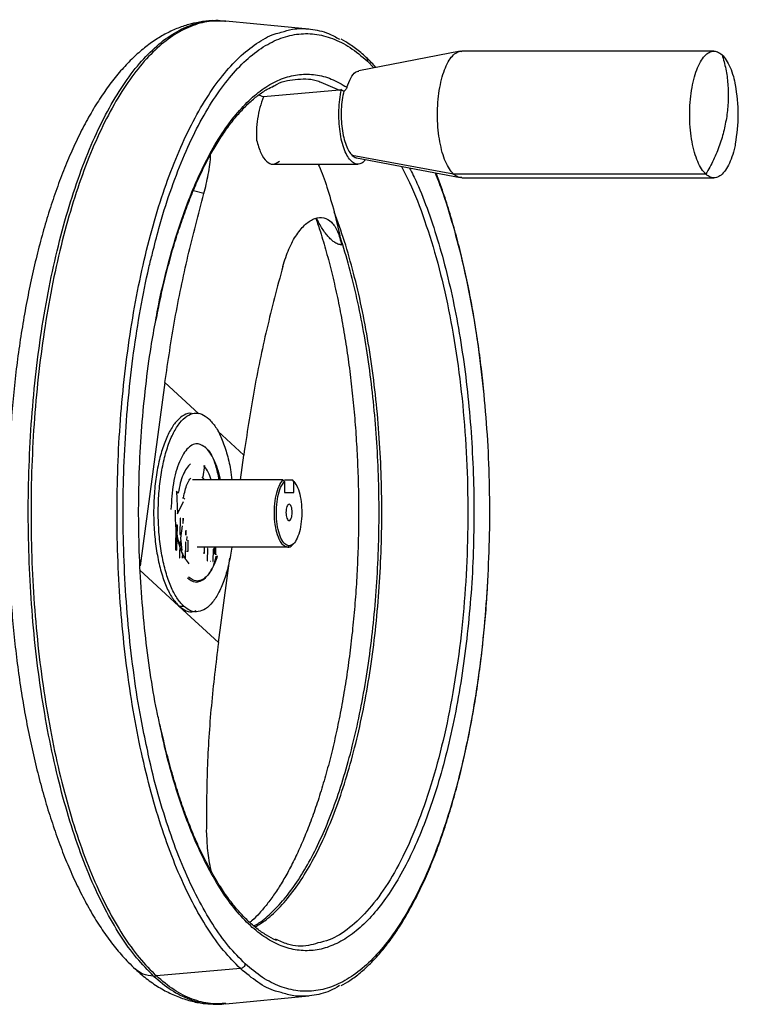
# Model space of a CAD drawing. Header units: millimetres. Extents: x 180 to 1986, y 18 to 1593.
# Tile 50 of 50: x 1842 to 1986, y 915 to 1114. Entities that reach past the tile are written whole.
import ezdxf

# ---------------------------------------------------------------- set-up
doc = ezdxf.new("R2010")
doc.units = ezdxf.units.MM

msp = doc.modelspace()

# ---------------------------------------------------------------- linework, layer by layer
at = {"color": 7, "linetype": 'Continuous', "lineweight": 25}
for p, q in [((1883.24, 1113.45), (1881.38, 1113.54)), ((1899.94, 1111.88), (1883.22, 1113.47)), ((1930.4, 1107.39), (1910.02, 1103.49)), ((1981.56, 1107.42), (1930.74, 1107.42)), ((1889.89, 1098.62), (1890.79, 1098.23)), ((1906.1, 1099.56), (1890.79, 1098.23)), ((1892.7, 1084.67), (1909.82, 1084.67)), ((1929.12, 1082.65), (1908.7, 1086.41)), ((1909.57, 1085.94), (1930.4, 1081.95)), ((1979.93, 1082.65), (1929.12, 1082.65)), ((1930.74, 1081.92), (1981.56, 1081.92)), ((1905.06, 1075.06), (1906.09, 1070.59)), ((1906.09, 1070.59), (1906.54, 1068.38)), ((1870.95, 1040.73), (1865.95, 1003.77)), ((1886.15, 1021.07), (1886.82, 1026.05)), ((1878.94, 1024.01), (1878.58, 1021.7)), ((1894.73, 1021.07), (1876.53, 1021.07)), ((1895.01, 1020.75), (1894.73, 1021.07)), ((1895.01, 1021.07), (1896.64, 1021.07)), ((1896.92, 1020.75), (1896.64, 1021.07)), ((1896.79, 1020.85), (1896.64, 1021.07)), ((1895.01, 1020.75), (1895.01, 1018.53)), ((1897.03, 1020.63), (1896.79, 1020.91)), ((1896.92, 1018.53), (1896.92, 1020.75)), ((1873.63, 1018.44), (1873.26, 1018.85)), ((1873.26, 1018.85), (1873.49, 1014.27)), ((1874.52, 1017.49), (1874.7, 1017.49)), ((1874.97, 1017.2), (1874.7, 1017.49)), ((1895.01, 1018.53), (1896.92, 1018.53)), ((1874.04, 1013.41), (1873.98, 1010.11)), ((1874.02, 1010.11), (1874.07, 1013.41)), ((1874.07, 1013.41), (1874.04, 1013.41)), ((1874.61, 1013.35), (1874.59, 1012.35)), ((1874.65, 1013.34), (1874.61, 1013.35)), ((1874.63, 1012.34), (1874.65, 1013.34)), ((1873.16, 1011.99), (1873.08, 1006.99)), ((1873.46, 1011.95), (1873.16, 1011.99)), ((1873.38, 1006.96), (1873.46, 1011.95)), ((1874.42, 1011.85), (1874.07, 1009.38)), ((1874.59, 1012.35), (1874.63, 1012.34)), ((1873.98, 1010.11), (1874.02, 1010.11)), ((1874.07, 1009.38), (1874.34, 1006.85)), ((1875.14, 1010.94), (1875.13, 1009.99)), ((1875.13, 1009.99), (1875.17, 1009.98)), ((1875.17, 1009.98), (1875.18, 1010.79)), ((1873.96, 1008.71), (1873.91, 1005.42)), ((1873.94, 1005.41), (1874, 1008.71)), ((1874, 1008.71), (1873.96, 1008.71)), ((1875.11, 1008.59), (1875.05, 1005.29)), ((1875.09, 1005.29), (1875.14, 1008.58)), ((1875.14, 1008.58), (1875.11, 1008.59)), ((1895.69, 1007.53), (1877.44, 1007.53)), ((1878.86, 1007.53), (1878.84, 1006.37)), ((1879.53, 1007.3), (1879.49, 1004.8)), ((1879.57, 1007.29), (1879.53, 1007.3)), ((1879.53, 1004.79), (1879.57, 1007.29)), ((1895.69, 1007.53), (1895.96, 1007.83)), ((1896.79, 1008.16), (1897.03, 1008.44)), ((1873.08, 1006.99), (1873.38, 1006.96)), ((1873.91, 1005.42), (1873.94, 1005.41)), ((1874.5, 1006.35), (1874.48, 1005.35)), ((1874.48, 1005.35), (1874.52, 1005.35)), ((1874.53, 1006.35), (1874.5, 1006.35)), ((1874.52, 1005.35), (1874.53, 1006.35)), ((1875.05, 1005.29), (1875.09, 1005.29)), ((1875.29, 1006.74), (1875.6, 1006.71)), ((1878.66, 1006.37), (1878.96, 1006.34)), ((1880.68, 1007.17), (1880.63, 1004.67)), ((1880.67, 1004.67), (1880.71, 1007.16)), ((1880.71, 1007.16), (1880.68, 1007.17)), ((1881.06, 1006.13), (1881.37, 1006.09)), ((1881.72, 988.34), (1884.02, 1005.31)), ((1879.49, 1004.8), (1879.53, 1004.79)), ((1880.06, 1004.73), (1880.1, 1004.73)), ((1880.63, 1004.67), (1880.67, 1004.67)), ((1865.85, 1003.01), (1873.78, 995.68)), ((1873.78, 995.68), (1881.72, 988.34)), ((1873.78, 995.68), (1874.71, 995.68)), ((1886.16, 922.69), (1869.22, 921.2)), ((1868.68, 921.18), (1869.22, 921.2)), ((1883.22, 915.6), (1899.94, 917.18))]:
    msp.add_line(p, q, dxfattribs=at)
at = {"color": 8, "linetype": 'Continuous', "lineweight": 25}
for p, q in [((1911.74, 1105.43), (1913.02, 1104.06)), ((1902.33, 1101.18), (1906.1, 1099.56)), ((1878.82, 1078.76), (1876.68, 1079.32)), ((1877.8, 1034.39), (1870.95, 1040.73)), ((1886.82, 1026.05), (1881.62, 1030.87)), ((1878.39, 1021.7), (1878.83, 1021.07)), ((1873.49, 1014.27), (1874.72, 1016.73)), ((1875.34, 1009.68), (1875.33, 1008.89)), ((1875.6, 1006.71), (1875.64, 1008.96)), ((1880.9, 1007.53), (1880.88, 1006.13)), ((1881.18, 1006.09), (1881.21, 1007.53))]:
    msp.add_line(p, q, dxfattribs=at)
at = {"color": 7, "linetype": 'Continuous', "lineweight": 25}
for start, end in [(0, 11.4124), (348.6104, 0)]:
    msp.add_arc((1956.47, 1094.67), 30, start, end, dxfattribs=at)
for points, knots in [([(1881.38, 1113.54), (1881.28, 1113.55), (1880.33, 1113.6), (1878.54, 1113.4), (1876.05, 1112.93), (1873.6, 1112.11), (1871.19, 1111.01), (1868.82, 1109.59), (1866.5, 1107.87), (1864.22, 1105.82), (1862, 1103.46), (1859.84, 1100.78), (1857.77, 1097.81), (1855.8, 1094.57), (1853.93, 1091.07), (1852.16, 1087.33), (1850.5, 1083.37), (1848.95, 1079.21), (1847.51, 1074.86), (1846.18, 1070.32), (1844.96, 1065.62), (1843.86, 1060.77), (1842.87, 1055.77), (1842, 1050.66), (1841.24, 1045.43), (1840.61, 1040.11), (1840.1, 1034.71), (1839.71, 1029.25), (1839.44, 1023.75), (1839.3, 1018.22), (1839.28, 1012.68), (1839.38, 1007.14), (1839.61, 1001.63), (1839.96, 996.15), (1840.43, 990.74), (1841.02, 985.4), (1841.73, 980.14), (1842.56, 975), (1843.51, 969.97), (1844.57, 965.08), (1845.75, 960.34), (1847.04, 955.76), (1848.43, 951.36), (1849.94, 947.14), (1851.55, 943.13), (1853.27, 939.33), (1855.1, 935.75), (1857.05, 932.4), (1859.1, 929.3), (1861.26, 926.47), (1863.24, 924.25), (1864.51, 923.03), (1864.99, 922.57)], [0, 0, 0, 0, 0.002185, 0.020008, 0.037817, 0.055789, 0.07411, 0.092929, 0.112338, 0.132351, 0.152893, 0.173829, 0.194999, 0.216268, 0.237524, 0.258718, 0.279832, 0.300864, 0.321816, 0.342696, 0.363513, 0.384276, 0.404993, 0.42567, 0.446315, 0.466933, 0.48753, 0.50811, 0.528678, 0.549239, 0.569795, 0.590351, 0.610909, 0.631474, 0.652048, 0.672637, 0.693245, 0.713877, 0.734538, 0.755234, 0.775972, 0.79676, 0.817606, 0.83852, 0.859511, 0.880589, 0.901762, 0.923031, 0.944387, 0.965801, 0.987177, 1, 1, 1, 1]), ([(1894.38, 1111.22), (1895.13, 1111.45), (1897.09, 1112.06), (1900.28, 1111.95), (1903.47, 1111.3), (1905.39, 1110.23), (1906.13, 1109.82)], [0, 0, 0, 0, 0.190633, 0.500321, 0.810009, 1, 1, 1, 1]), ([(1911.49, 1106.17), (1911.13, 1106.49), (1910.08, 1107.43), (1908.4, 1108.71), (1907.07, 1109.47), (1906.45, 1109.82)], [0, 0, 0, 0, 0.221134, 0.640882, 1, 1, 1, 1]), ([(1929.12, 1082.65), (1928.83, 1082.97), (1928.24, 1083.62), (1927.46, 1085.14), (1926.81, 1086.99), (1926.32, 1089.14), (1925.99, 1091.51), (1925.84, 1093.99), (1925.89, 1096.51), (1926.12, 1098.95), (1926.53, 1101.23), (1927.1, 1103.25), (1927.81, 1104.95), (1928.63, 1106.26), (1929.54, 1107.08), (1930.26, 1107.45), (1930.66, 1107.38), (1930.75, 1107.37)], [0, 0, 0, 0, 0.070086, 0.140171, 0.210257, 0.280343, 0.350428, 0.420514, 0.4906, 0.560685, 0.630771, 0.700856, 0.770942, 0.841028, 0.911113, 0.981199, 1, 1, 1, 1]), ([(1983.19, 1106.69), (1983.48, 1106.37), (1984.07, 1105.72), (1984.84, 1104.2), (1985.46, 1102.49), (1985.74, 1101.18), (1985.86, 1100.6)], [0, 0, 0, 0, 0.263535, 0.52707, 0.790606, 1, 1, 1, 1]), ([(1913.46, 1104.14), (1913.17, 1104.47), (1912.53, 1105.2), (1911.86, 1105.82), (1911.49, 1106.17)], [0, 0, 0, 0, 0.44352, 1, 1, 1, 1]), ([(1907.62, 1100.15), (1907.87, 1100.81), (1908.35, 1102.13), (1909.22, 1103.24), (1909.8, 1103.35), (1910.04, 1103.4)], [0, 0, 0, 0, 0.374473, 0.748945, 1, 1, 1, 1]), ([(1869.14, 1053.05), (1869.43, 1054.56), (1870.03, 1057.63), (1871.06, 1062.07), (1872.19, 1066.39), (1873.43, 1070.52), (1874.75, 1074.45), (1876.15, 1078.16), (1877.64, 1081.64), (1879.2, 1084.87), (1880.83, 1087.85), (1882.51, 1090.55), (1884.25, 1092.98), (1886.03, 1095.13), (1887.84, 1096.98), (1889.69, 1098.53), (1891.37, 1099.7), (1892.45, 1100.21), (1892.89, 1100.43)], [0, 0, 0, 0, 0.06193, 0.125888, 0.189821, 0.253726, 0.317597, 0.38143, 0.44522, 0.508961, 0.572649, 0.636285, 0.699872, 0.763429, 0.826983, 0.890581, 0.954318, 1, 1, 1, 1]), ([(1892.62, 1100.26), (1892.93, 1100.45), (1894.6, 1101.45), (1897.73, 1101.82), (1900.69, 1101.91), (1902.2, 1101.24), (1902.33, 1101.18)], [0, 0, 0, 0, 0.096297, 0.528027, 0.959757, 1, 1, 1, 1]), ([(1911.37, 1085.59), (1911.25, 1085.44), (1910.88, 1084.97), (1910.19, 1084.65), (1909.35, 1084.66), (1908.53, 1085.17), (1907.77, 1086.12), (1907.11, 1087.49), (1906.57, 1089.21), (1906.2, 1091.18), (1905.99, 1093.32), (1905.97, 1095.53), (1906.13, 1097.7), (1906.38, 1099.02), (1906.5, 1099.67)], [0, 0, 0, 0, 0.040587, 0.127806, 0.215026, 0.302245, 0.389464, 0.476684, 0.563903, 0.651123, 0.738342, 0.825561, 0.912781, 1, 1, 1, 1]), ([(1906.5, 1099.67), (1906.44, 1099.64), (1906.3, 1099.58), (1906.17, 1099.56), (1906.1, 1099.56)], [0, 0, 0, 0, 0.500991, 1, 1, 1, 1]), ([(1907.62, 1100.15), (1907.6, 1100.08), (1907.54, 1099.93), (1907.4, 1099.72), (1907.21, 1099.52), (1907.07, 1099.42), (1906.99, 1099.37)], [0, 0, 0, 0, 0.250439, 0.50057, 0.749696, 1, 1, 1, 1]), ([(1890.79, 1098.23), (1890.54, 1097.52), (1890.04, 1096.08), (1889.57, 1093.78), (1889.33, 1091.52), (1889.39, 1090.16), (1889.42, 1089.51)], [0, 0, 0, 0, 0.249493, 0.500007, 0.757843, 1, 1, 1, 1]), ([(1985.86, 1088.75), (1985.83, 1088.55), (1985.66, 1087.59), (1985.2, 1086.1), (1984.5, 1084.39), (1983.68, 1083.09), (1982.77, 1082.23), (1981.82, 1081.86), (1980.86, 1081.95), (1980.24, 1082.42), (1979.93, 1082.65)], [0, 0, 0, 0, 0.036211, 0.173895, 0.311579, 0.449263, 0.586948, 0.724632, 0.862316, 1, 1, 1, 1]), ([(1878.82, 1078.76), (1879.13, 1080.03), (1879.73, 1082.56), (1880.14, 1085.3), (1880.15, 1086.54), (1880.15, 1086.55)], [0, 0, 0, 0, 0.499793, 0.998236, 1, 1, 1, 1]), ([(1901.81, 1084.67), (1901.88, 1084.53), (1902.56, 1083.15), (1903.67, 1079.99), (1904.58, 1076.74), (1905.06, 1075.06)], [0, 0, 0, 0, 0.050515, 0.508124, 1, 1, 1, 1]), ([(1908.7, 1086.41), (1908.94, 1086.21), (1909.23, 1085.96), (1909.52, 1085.97), (1909.57, 1085.97)], [0, 0, 0, 0, 0.842604, 1, 1, 1, 1]), ([(1935.22, 1038.71), (1935.13, 1039.66), (1934.86, 1042.4), (1934.3, 1046.84), (1933.54, 1052.02), (1932.66, 1057.07), (1931.67, 1061.99), (1930.58, 1066.75), (1929.38, 1071.35), (1928.08, 1075.75), (1926.82, 1079.61), (1925.96, 1081.9), (1925.59, 1082.87)], [0, 0, 0, 0, 0.057016, 0.164903, 0.272805, 0.380727, 0.488673, 0.596647, 0.704655, 0.812702, 0.920795, 1, 1, 1, 1]), ([(1930.75, 1081.97), (1930.51, 1081.97), (1929.96, 1081.98), (1929.43, 1082.4), (1929.12, 1082.65)], [0, 0, 0, 0, 0.422547, 1, 1, 1, 1]), ([(1901.37, 1073.74), (1901.67, 1072.84), (1902.41, 1070.69), (1903.47, 1067.02), (1904.58, 1062.8), (1905.6, 1058.38), (1906.52, 1053.8), (1907.34, 1049.06), (1908.05, 1044.19), (1908.66, 1039.2), (1909.15, 1034.12), (1909.53, 1028.97), (1909.8, 1023.76), (1909.95, 1018.51), (1909.98, 1013.25), (1909.89, 1007.99), (1909.68, 1002.75), (1909.36, 997.56), (1908.92, 992.44), (1908.37, 987.4), (1907.71, 982.46), (1906.94, 977.64), (1906.07, 972.97), (1905.1, 968.45), (1904.03, 964.11), (1902.88, 959.96), (1901.65, 956.03), (1900.34, 952.33), (1898.97, 948.86), (1897.54, 945.65), (1896.07, 942.71), (1894.57, 940.05), (1893.05, 937.68), (1891.52, 935.6), (1890.02, 933.84), (1888.85, 932.63), (1888.22, 932.11), (1888.06, 931.97)], [0, 0, 0, 0, 0.020803, 0.050067, 0.079432, 0.108885, 0.138413, 0.168005, 0.197651, 0.227341, 0.257066, 0.28682, 0.316596, 0.346387, 0.376186, 0.405989, 0.435787, 0.465574, 0.495345, 0.525092, 0.554809, 0.584489, 0.614122, 0.643701, 0.673214, 0.70265, 0.731997, 0.761241, 0.790367, 0.819359, 0.848205, 0.876891, 0.905414, 0.933782, 0.962026, 0.990217, 1, 1, 1, 1]), ([(1894.7, 1064.09), (1895.08, 1065.29), (1895.86, 1067.69), (1897.48, 1070.6), (1899.29, 1072.72), (1901.17, 1073.89), (1902.97, 1074.04), (1904.55, 1073.14), (1905.82, 1071.27), (1906.3, 1069.34), (1906.54, 1068.38)], [0, 0, 0, 0, 0.124803, 0.24985, 0.37496, 0.499955, 0.624662, 0.749511, 0.874603, 1, 1, 1, 1]), ([(1867.36, 967.04), (1866.94, 969.01), (1865.92, 973.72), (1864.69, 981.68), (1863.61, 990.72), (1862.9, 1000.02), (1862.53, 1009.44), (1862.51, 1018.92), (1862.85, 1028.36), (1863.55, 1037.66), (1864.59, 1046.74), (1865.98, 1055.49), (1867.27, 1062.18), (1868.2, 1065.76), (1868.46, 1066.72)], [0, 0, 0, 0, 0.064461, 0.154671, 0.244881, 0.335091, 0.425302, 0.515512, 0.605722, 0.695932, 0.786142, 0.876352, 0.966562, 1, 1, 1, 1]), ([(1869.95, 971.69), (1869.73, 972.66), (1868.97, 976.05), (1867.96, 982.26), (1866.91, 990.21), (1866.18, 998.4), (1865.74, 1006.73), (1865.61, 1015.14), (1865.78, 1023.54), (1866.26, 1031.86), (1867.05, 1040.01), (1867.99, 1047.17), (1868.78, 1051.44), (1869.11, 1053.19)], [0, 0, 0, 0, 0.039944, 0.138968, 0.237993, 0.337018, 0.436042, 0.535067, 0.634092, 0.733116, 0.832141, 0.931166, 1, 1, 1, 1]), ([(1876.33, 1034.46), (1876.2, 1034.48), (1875.57, 1034.59), (1874.44, 1034), (1873.02, 1032.71), (1871.72, 1030.66), (1870.61, 1028), (1869.71, 1024.82), (1869.07, 1021.25), (1868.71, 1017.41), (1868.64, 1013.47), (1868.87, 1009.57), (1869.38, 1005.86), (1870.16, 1002.48), (1871.18, 999.58), (1872.39, 997.2), (1873.32, 996.19), (1873.78, 995.68)], [0, 0, 0, 0, 0.018801, 0.088887, 0.158972, 0.229058, 0.299144, 0.369229, 0.439315, 0.5094, 0.579486, 0.649572, 0.719657, 0.789743, 0.859829, 0.929914, 1, 1, 1, 1]), ([(1879.81, 1033.39), (1880.27, 1032.88), (1881.2, 1031.87), (1882.41, 1029.49), (1883.42, 1026.58), (1884.12, 1023.72), (1884.37, 1021.77), (1884.45, 1021.07)], [0, 0, 0, 0, 0.219116, 0.438231, 0.657347, 0.876462, 1, 1, 1, 1]), ([(1879.2, 1027.55), (1878.69, 1027.89), (1877.52, 1028.68), (1875.58, 1027.81), (1873.79, 1024.97), (1872.49, 1020.5), (1872.28, 1016.91), (1872.17, 1015.12)], [0, 0, 0, 0, 0.159498, 0.369624, 0.579749, 0.789875, 1, 1, 1, 1]), ([(1881.89, 1021.07), (1881.68, 1022.09), (1881.15, 1024.74), (1880.01, 1026.75), (1879.2, 1027.57), (1879.05, 1027.73)], [0, 0, 0, 0, 0.335653, 0.869795, 1, 1, 1, 1]), ([(1879.2, 1027.55), (1879.36, 1027.39), (1879.84, 1026.9), (1880.58, 1025.74), (1881.35, 1023.92), (1881.85, 1022.32), (1882.03, 1021.29), (1882.07, 1021.07)], [0, 0, 0, 0, 0.1298725, 0.3967418, 0.6636111, 0.9304803, 1, 1, 1, 1]), ([(1874.7, 1017.49), (1874.8, 1018), (1874.99, 1019.02), (1875.43, 1020.27), (1875.84, 1021.13), (1876.12, 1021.43), (1876.2, 1021.52)], [0, 0, 0, 0, 0.293556, 0.587112, 0.880668, 1, 1, 1, 1]), ([(1875.86, 1004.16), (1875.36, 1004.8), (1874.36, 1006.07), (1873.37, 1009.69), (1873.04, 1012.87), (1873.05, 1014.65), (1873.05, 1015)], [0, 0, 0, 0, 0.308284, 0.616568, 0.924852, 1, 1, 1, 1]), ([(1884.42, 1007.53), (1884.24, 1006.44), (1883.87, 1004.13), (1882.98, 1001.07), (1881.87, 998.41), (1880.58, 996.37), (1879.16, 995.02), (1877.67, 994.44), (1876.15, 994.58), (1875.19, 995.31), (1874.71, 995.68)], [0, 0, 0, 0, 0.114688, 0.2411612, 0.3676343, 0.4941074, 0.6205806, 0.7470537, 0.8735269, 1, 1, 1, 1]), ([(1895.69, 1007.53), (1896, 1007.57), (1896.4, 1007.61), (1896.72, 1008.13), (1896.78, 1008.23)], [0, 0, 0, 0, 0.8122946, 1, 1, 1, 1]), ([(1875.47, 1001.34), (1875.99, 1000.98), (1877.19, 1000.17), (1879.12, 1001.12), (1880.65, 1003.16), (1881.17, 1005.2), (1881.3, 1005.71)], [0, 0, 0, 0, 0.245361, 0.568294, 0.891228, 1, 1, 1, 1]), ([(1881.5, 1005.79), (1881.35, 1005.3), (1880.97, 1004.12), (1880.2, 1002.68), (1879.27, 1001.48), (1878.26, 1000.82), (1877.04, 1000.6), (1876.19, 1001.18), (1875.68, 1001.52)], [0, 0, 0, 0, 0.113043, 0.273992, 0.43494, 0.595889, 0.756838, 1, 1, 1, 1]), ([(1906.45, 919.25), (1907.04, 919.59), (1908.35, 920.32), (1910.32, 921.82), (1912.37, 923.68), (1914.37, 925.85), (1916.32, 928.31), (1918.2, 931.05), (1920.02, 934.06), (1921.77, 937.33), (1923.44, 940.86), (1925.02, 944.61), (1926.52, 948.59), (1927.92, 952.79), (1929.23, 957.18), (1930.44, 961.76), (1931.55, 966.5), (1932.55, 971.41), (1933.44, 976.45), (1934.22, 981.61), (1934.88, 986.88), (1935.43, 992.24), (1935.8, 996.73), (1935.94, 999.46), (1935.99, 1000.35)], [0, 0, 0, 0, 0.038434, 0.084949, 0.131729, 0.178688, 0.225748, 0.272851, 0.319956, 0.367041, 0.414098, 0.461126, 0.508125, 0.555097, 0.602045, 0.648972, 0.695881, 0.742774, 0.789654, 0.836523, 0.883382, 0.930235, 0.977081, 1, 1, 1, 1]), ([(1873.78, 995.68), (1874.26, 995.32), (1875.23, 994.61), (1876.42, 994.39), (1877.1, 994.69), (1877.27, 994.77)], [0, 0, 0, 0, 0.423472, 0.846944, 1, 1, 1, 1]), ([(1893.48, 928.36), (1893.42, 928.38), (1892.72, 928.63), (1891.39, 929.39), (1889.5, 930.67), (1887.65, 932.28), (1885.83, 934.17), (1884.05, 936.35), (1882.32, 938.81), (1880.64, 941.55), (1879.02, 944.55), (1877.47, 947.81), (1875.99, 951.31), (1874.6, 955.04), (1873.29, 958.99), (1872.07, 963.14), (1870.95, 967.42), (1870.29, 970.39), (1869.97, 971.85)], [0, 0, 0, 0, 0.006498, 0.074139, 0.141138, 0.207675, 0.273935, 0.34006, 0.406142, 0.472224, 0.538336, 0.604492, 0.670699, 0.736954, 0.803254, 0.869596, 0.935972, 1, 1, 1, 1]), ([(1879.29, 950.31), (1879.35, 949.04), (1879.47, 946.5), (1879.88, 943.7), (1880.24, 942.38), (1880.26, 942.31)], [0, 0, 0, 0, 0.486, 0.970688, 1, 1, 1, 1]), ([(1901.74, 927.84), (1901.12, 927.65), (1899.11, 927.03), (1896.24, 927.25), (1894.05, 928.22), (1893.24, 928.58)], [0, 0, 0, 0, 0.219421, 0.712525, 1, 1, 1, 1]), ([(1864.99, 922.57), (1865.42, 922.19), (1866.63, 921.1), (1868.71, 919.54), (1871.24, 918.03), (1873.81, 916.86), (1876.4, 916.06), (1878.88, 915.59), (1880.5, 915.55), (1881.25, 915.53)], [0, 0, 0, 0, 0.08969, 0.255405, 0.417532, 0.574427, 0.726084, 0.873321, 1, 1, 1, 1]), ([(1906.13, 919.25), (1905.49, 918.88), (1903.65, 917.83), (1900.56, 917.15), (1897.26, 916.99), (1895.2, 917.6), (1894.36, 917.85)], [0, 0, 0, 0, 0.166945, 0.475945, 0.784944, 1, 1, 1, 1]), ([(1881.25, 915.53), (1881.35, 915.52), (1882.02, 915.48), (1882.69, 915.56), (1883.25, 915.64)], [0, 0, 0, 0, 0.154392, 1, 1, 1, 1])]:
    msp.add_open_spline(points, degree=3, knots=knots, dxfattribs=at)
at = {"color": 8, "linetype": 'Continuous', "lineweight": 25}
for points, knots in [([(1868.68, 921.18), (1867.52, 922.34), (1865.21, 924.68), (1861.92, 929.29), (1858.81, 934.65), (1855.93, 940.8), (1853.28, 947.66), (1850.91, 955.16), (1848.83, 963.23), (1847.06, 971.8), (1845.62, 980.78), (1844.53, 990.08), (1843.79, 999.62), (1843.41, 1009.31), (1843.4, 1019.04), (1843.75, 1028.73), (1844.46, 1038.28), (1845.53, 1047.61), (1846.94, 1056.61), (1848.69, 1065.21), (1850.75, 1073.33), (1853.1, 1080.87), (1855.72, 1087.78), (1858.59, 1093.98), (1861.68, 1099.42), (1864.96, 1104.04), (1868.4, 1107.8), (1871.96, 1110.65), (1875.61, 1112.61), (1879.31, 1113.51), (1881.84, 1113.76), (1883.1, 1113.44), (1883.14, 1113.43)], [0, 0, 0, 0, 0.034451, 0.068902, 0.103353, 0.137804, 0.172255, 0.206706, 0.241157, 0.275608, 0.310059, 0.34451, 0.378961, 0.413411, 0.447862, 0.482313, 0.516764, 0.551215, 0.585666, 0.620117, 0.654568, 0.689019, 0.72347, 0.757921, 0.792372, 0.826823, 0.861274, 0.895725, 0.930176, 0.964627, 0.999078, 1, 1, 1, 1]), ([(1883.23, 1113.43), (1882.1, 1113.48), (1879.74, 1113.58), (1876.15, 1112.55), (1872.5, 1110.64), (1868.94, 1107.77), (1865.5, 1104.02), (1862.23, 1099.4), (1859.14, 1093.96), (1856.27, 1087.76), (1853.64, 1080.86), (1851.29, 1073.31), (1849.23, 1065.2), (1847.49, 1056.6), (1846.08, 1047.6), (1845.01, 1038.28), (1844.3, 1028.73), (1843.95, 1019.04), (1843.96, 1009.31), (1844.34, 999.63), (1845.08, 990.09), (1846.17, 980.79), (1847.61, 971.81), (1849.38, 963.25), (1851.46, 955.18), (1853.83, 947.68), (1856.47, 940.82), (1859.36, 934.67), (1862.47, 929.31), (1865.75, 924.7), (1868.06, 922.37), (1869.22, 921.2)], [0, 0, 0, 0, 0.031355, 0.06595, 0.100544, 0.135138, 0.169733, 0.204327, 0.238922, 0.273516, 0.308111, 0.342705, 0.3773, 0.411894, 0.446489, 0.481083, 0.515678, 0.550272, 0.584866, 0.619461, 0.654055, 0.68865, 0.723244, 0.757839, 0.792433, 0.827028, 0.861622, 0.896217, 0.930811, 0.965406, 1, 1, 1, 1]), ([(1886.16, 922.69), (1885.02, 923.84), (1882.74, 926.14), (1879.51, 930.67), (1876.45, 935.95), (1873.61, 942), (1871.01, 948.75), (1868.68, 956.13), (1866.63, 964.07), (1864.89, 972.5), (1863.48, 981.33), (1862.4, 990.48), (1861.67, 999.87), (1861.3, 1009.39), (1861.29, 1018.97), (1861.63, 1028.5), (1862.34, 1037.9), (1863.39, 1047.07), (1864.78, 1055.93), (1866.49, 1064.39), (1868.52, 1072.37), (1870.83, 1079.8), (1873.41, 1086.59), (1876.24, 1092.69), (1879.28, 1098.04), (1882.5, 1102.58), (1885.88, 1106.29), (1889.39, 1109.06), (1892.23, 1110.71), (1893.92, 1111.11), (1894.38, 1111.22)], [0, 0, 0, 0, 0.036517, 0.073034, 0.109551, 0.146068, 0.182585, 0.219103, 0.25562, 0.292137, 0.328654, 0.365171, 0.401688, 0.438205, 0.474722, 0.511239, 0.547756, 0.584274, 0.620791, 0.657308, 0.693825, 0.730342, 0.766859, 0.803376, 0.839893, 0.87641, 0.912927, 0.949444, 0.985962, 1, 1, 1, 1]), ([(1868.46, 1066.72), (1868.87, 1068.4), (1869.93, 1072.73), (1871.97, 1079.11), (1874.51, 1085.86), (1877.31, 1091.89), (1880.32, 1097.19), (1883.51, 1101.68), (1886.85, 1105.34), (1890.32, 1108.13), (1893.88, 1110.01), (1897.48, 1110.97), (1901.11, 1111.01), (1904.72, 1110.1), (1908.29, 1108.34), (1910.59, 1106.4), (1911.74, 1105.43)], [0, 0, 0, 0, 0.046175, 0.119546, 0.192917, 0.266288, 0.33966, 0.413031, 0.486402, 0.559773, 0.633144, 0.706515, 0.779887, 0.853258, 0.926629, 1, 1, 1, 1]), ([(1911.48, 1106.16), (1911.51, 1106.13), (1911.63, 1106.04), (1911.74, 1105.78), (1911.74, 1105.55), (1911.74, 1105.43)], [0, 0, 0, 0, 0.169171, 0.584585, 1, 1, 1, 1]), ([(1869.11, 1053.19), (1869.24, 1053.97), (1869.82, 1057.3), (1871.12, 1062.81), (1872.99, 1069.65), (1875.12, 1075.97), (1877.46, 1081.73), (1880, 1086.88), (1882.72, 1091.38), (1885.59, 1095.18), (1888.59, 1098.26), (1891.69, 1100.57), (1894.85, 1102.1), (1898.06, 1102.85), (1901.28, 1102.78), (1904.48, 1101.96), (1906.58, 1100.75), (1907.62, 1100.15)], [0, 0, 0, 0, 0.021313, 0.091219, 0.161125, 0.231032, 0.300938, 0.370844, 0.44075, 0.510656, 0.580563, 0.650469, 0.720375, 0.790281, 0.860188, 0.930094, 1, 1, 1, 1]), ([(1918.58, 1084.21), (1919.14, 1083.15), (1920.84, 1079.95), (1923.32, 1073.43), (1925.98, 1064.87), (1928.18, 1055.45), (1929.92, 1045.4), (1931.15, 1034.85), (1931.87, 1023.98), (1932.06, 1012.96), (1931.72, 1001.96), (1930.85, 991.17), (1929.47, 980.74), (1927.6, 970.85), (1925.26, 961.66), (1922.5, 953.31), (1919.37, 945.93), (1915.9, 939.65), (1912.15, 934.54), (1908.19, 930.76), (1904.69, 928.48), (1902.52, 928.01), (1901.74, 927.84)], [0, 0, 0, 0, 0.02592, 0.078417, 0.130913, 0.18341, 0.235907, 0.288404, 0.340901, 0.393398, 0.445895, 0.498391, 0.550888, 0.603385, 0.655882, 0.708379, 0.760876, 0.813373, 0.865869, 0.918366, 0.970863, 1, 1, 1, 1]), ([(1920.25, 1083.89), (1920.75, 1082.9), (1922.09, 1080.19), (1924.06, 1075.09), (1926.16, 1068.72), (1928.01, 1061.83), (1929.6, 1054.52), (1930.91, 1046.84), (1931.96, 1038.88), (1932.41, 1033.4), (1932.64, 1030.66)], [0, 0, 0, 0, 0.076705, 0.208604, 0.340503, 0.472403, 0.604302, 0.736201, 0.868101, 1, 1, 1, 1]), ([(1925.38, 1082.91), (1925.82, 1081.8), (1927.13, 1078.51), (1929.03, 1072.32), (1931.07, 1064.49), (1932.78, 1056.14), (1934.2, 1047.41), (1934.86, 1041.34), (1935.19, 1038.3)], [0, 0, 0, 0, 0.091739, 0.273391, 0.455043, 0.636695, 0.818348, 1, 1, 1, 1]), ([(1889.11, 931.06), (1889.86, 931.52), (1891.61, 932.59), (1894.26, 935.11), (1897.05, 938.48), (1899.71, 942.53), (1902.21, 947.21), (1904.53, 952.48), (1906.65, 958.3), (1908.55, 964.61), (1910.23, 971.36), (1911.65, 978.48), (1912.81, 985.92), (1913.7, 993.62), (1914.3, 1001.5), (1914.63, 1009.49), (1914.67, 1017.52), (1914.42, 1025.53), (1913.88, 1033.44), (1913.06, 1041.19), (1911.97, 1048.7), (1910.61, 1055.92), (1909, 1062.76), (1907.17, 1069.22), (1905.76, 1073.11), (1905.06, 1075.06)], [0, 0, 0, 0, 0.032977, 0.076933, 0.120888, 0.164844, 0.208799, 0.252755, 0.296711, 0.340666, 0.384622, 0.428577, 0.472533, 0.516489, 0.560444, 0.6044, 0.648355, 0.692311, 0.736266, 0.780222, 0.824178, 0.868133, 0.912089, 0.956044, 1, 1, 1, 1]), ([(1906.54, 1068.38), (1906.29, 1068.43), (1905.9, 1068.51), (1905.4, 1068.76), (1904.93, 1069.06), (1904.38, 1069.51), (1903.74, 1070.18), (1903.1, 1071), (1902.48, 1071.95), (1901.95, 1072.87), (1901.66, 1073.49), (1901.54, 1073.75)], [0, 0, 0, 0, 0.105163, 0.162077, 0.2228, 0.325571, 0.442898, 0.584864, 0.73277, 0.885973, 1, 1, 1, 1]), ([(1888.87, 931.27), (1889.21, 931.47), (1890.5, 932.18), (1892.66, 934.09), (1895.31, 936.97), (1897.86, 940.48), (1900.28, 944.55), (1902.56, 949.17), (1904.67, 954.29), (1906.6, 959.87), (1908.34, 965.88), (1909.87, 972.26), (1911.17, 978.96), (1912.25, 985.94), (1913.09, 993.14), (1913.69, 1000.5), (1914.04, 1007.97), (1914.13, 1015.49), (1913.97, 1023.01), (1913.56, 1030.46), (1912.9, 1037.78), (1912, 1044.93), (1910.86, 1051.85), (1909.49, 1058.47), (1907.92, 1064.78), (1906.7, 1068.65), (1906.09, 1070.59)], [0, 0, 0, 0, 0.01577, 0.058563, 0.101355, 0.144148, 0.186941, 0.229733, 0.272526, 0.315318, 0.358111, 0.400904, 0.443696, 0.486489, 0.529281, 0.572074, 0.614867, 0.657659, 0.700452, 0.743244, 0.786037, 0.82883, 0.871622, 0.914415, 0.957207, 1, 1, 1, 1]), ([(1880.26, 1021.07), (1880.22, 1021.21), (1880.02, 1021.95), (1879.52, 1023.01), (1879.01, 1023.68), (1878.76, 1024.01)], [0, 0, 0, 0, 0.099103, 0.549552, 1, 1, 1, 1]), ([(1931.77, 989.11), (1931.44, 986.45), (1930.76, 981.13), (1929.39, 973.51), (1927.76, 966.25), (1925.88, 959.43), (1923.75, 953.11), (1921.41, 947.35), (1918.87, 942.2), (1916.15, 937.7), (1913.28, 933.89), (1910.28, 930.82), (1907.18, 928.5), (1904.02, 926.97), (1900.81, 926.22), (1897.59, 926.28), (1894.39, 927.14), (1891.24, 928.78), (1888.15, 931.21), (1885.17, 934.39), (1882.32, 938.29), (1879.63, 942.89), (1877.11, 948.13), (1874.79, 953.97), (1872.71, 960.38), (1871.08, 966.3), (1870.26, 970.22), (1869.95, 971.69)], [0, 0, 0, 0, 0.040656, 0.081312, 0.121968, 0.162624, 0.20328, 0.243936, 0.284592, 0.325248, 0.365904, 0.40656, 0.447216, 0.487872, 0.528528, 0.569184, 0.60984, 0.650496, 0.691152, 0.731808, 0.772464, 0.81312, 0.853775, 0.894431, 0.935087, 0.975743, 1, 1, 1, 1]), ([(1887.13, 923.63), (1886, 924.77), (1883.75, 927.04), (1880.55, 931.53), (1877.52, 936.75), (1874.71, 942.74), (1872.13, 949.41), (1869.84, 956.74), (1868.25, 962.66), (1867.52, 966.24), (1867.36, 967.04)], [0, 0, 0, 0, 0.13726, 0.27452, 0.411781, 0.549041, 0.686301, 0.823561, 0.960821, 1, 1, 1, 1]), ([(1868.68, 921.18), (1867.93, 921.24), (1866.53, 921.37), (1865.5, 922.22), (1865.02, 922.61)], [0, 0, 0, 0, 0.534946, 1, 1, 1, 1]), ([(1894.36, 917.85), (1893.99, 917.93), (1892.41, 918.28), (1889.64, 919.8), (1887.32, 921.73), (1886.16, 922.69)], [0, 0, 0, 0, 0.131954, 0.565977, 1, 1, 1, 1]), ([(1868.68, 921.18), (1869.86, 920.18), (1872.22, 918.19), (1875.88, 916.42), (1878.91, 915.52), (1880.71, 915.6), (1881.27, 915.63)], [0, 0, 0, 0, 0.28981, 0.57962, 0.86943, 1, 1, 1, 1]), ([(1883.23, 915.67), (1882.19, 915.6), (1879.92, 915.47), (1876.42, 916.42), (1872.76, 918.21), (1870.4, 920.2), (1869.22, 921.2)], [0, 0, 0, 0, 0.2171565, 0.4781043, 0.7390522, 1, 1, 1, 1])]:
    msp.add_open_spline(points, degree=3, knots=knots, dxfattribs=at)
at = {"color": 7, "linetype": 'Continuous', "lineweight": 25}
for points in [[(1979.93, 1082.65), (1979.64, 1082.97), (1979.05, 1083.62), (1978.28, 1085.14), (1977.63, 1086.99), (1977.13, 1089.14), (1976.8, 1091.51), (1976.66, 1093.99), (1976.7, 1096.51), (1976.93, 1098.95), (1977.34, 1101.23), (1977.91, 1103.25), (1978.62, 1104.95), (1979.45, 1106.25), (1980.35, 1107.11), (1981.3, 1107.48), (1982.27, 1107.39), (1982.88, 1106.92), (1983.19, 1106.69)], [(1983.19, 1106.69), (1983.46, 1105.74), (1984.01, 1103.84), (1984.41, 1100.84), (1984.51, 1097.77), (1984.3, 1095.7), (1984.19, 1094.67)], [(1906.99, 1099.37), (1906.87, 1098.79), (1906.63, 1097.64), (1906.46, 1095.7), (1906.46, 1093.72), (1906.62, 1091.79), (1906.95, 1090), (1907.42, 1088.46), (1908.01, 1087.19), (1908.47, 1086.67), (1908.7, 1086.41)], [(1906.5, 1099.67), (1906.58, 1099.62), (1906.75, 1099.52), (1906.91, 1099.42), (1906.99, 1099.37)], [(1984.19, 1094.67), (1984.02, 1093.63), (1983.67, 1091.56), (1982.74, 1088.5), (1981.53, 1085.5), (1980.47, 1083.6), (1979.93, 1082.65)], [(1889.42, 1089.51), (1889.69, 1088.58), (1890.22, 1086.73), (1891.4, 1085.07), (1892.72, 1084.42), (1893.58, 1084.99), (1894.01, 1085.27)], [(1870.95, 1040.73), (1871.58, 1044.97), (1872.85, 1053.45), (1875.48, 1066.15), (1877.71, 1074.55), (1878.82, 1078.76)], [(1894.7, 1064.09), (1893.58, 1059.88), (1891.36, 1051.47), (1888.73, 1038.78), (1887.46, 1030.29), (1886.82, 1026.05)], [(1935.19, 1038.3), (1935.46, 1035.22), (1935.99, 1029.06), (1936.33, 1019.62), (1936.37, 1010.14), (1936.09, 1003.87), (1935.95, 1000.73)], [(1874.71, 995.68), (1874.24, 996.19), (1873.32, 997.2), (1872.11, 999.58), (1871.09, 1002.48), (1870.31, 1005.86), (1869.79, 1009.57), (1869.57, 1013.47), (1869.64, 1017.41), (1870, 1021.25), (1870.64, 1024.82), (1871.53, 1028), (1872.65, 1030.66), (1873.94, 1032.7), (1875.36, 1034.04), (1876.85, 1034.63), (1878.37, 1034.49), (1879.33, 1033.76), (1879.81, 1033.39)], [(1932.64, 1030.66), (1932.8, 1027.89), (1933.14, 1022.36), (1933.25, 1013.94), (1933.08, 1005.55), (1932.61, 997.22), (1932.05, 991.81), (1931.77, 989.11)], [(1876.07, 1024.31), (1875.81, 1024.04), (1875.27, 1023.5), (1874.59, 1022.13), (1874.01, 1020.46), (1873.76, 1019.12), (1873.63, 1018.44)], [(1895.69, 1007.53), (1895.38, 1007.62), (1894.76, 1007.78), (1893.94, 1009.05), (1893.33, 1010.92), (1893, 1013.24), (1892.99, 1015.71), (1893.3, 1018.02), (1893.9, 1019.97), (1894.45, 1020.71), (1894.73, 1021.07)], [(1895.96, 1007.83), (1895.67, 1007.91), (1895.08, 1008.07), (1894.3, 1009.27), (1893.72, 1011.04), (1893.4, 1013.24), (1893.38, 1015.58), (1893.67, 1017.79), (1894.22, 1019.67), (1894.74, 1020.39), (1895.01, 1020.75)], [(1896.92, 1020.75), (1897.18, 1020.39), (1897.71, 1019.67), (1898.26, 1017.79), (1898.55, 1015.58), (1898.53, 1013.24), (1898.21, 1011.04), (1897.63, 1009.27), (1896.85, 1008.07), (1896.26, 1007.91), (1895.96, 1007.83)], [(1895.96, 1016.18), (1895.88, 1016.16), (1895.72, 1016.11), (1895.51, 1015.73), (1895.37, 1015.18), (1895.32, 1014.53), (1895.37, 1013.89), (1895.51, 1013.34), (1895.72, 1012.96), (1895.88, 1012.91), (1895.96, 1012.88)], [(1895.96, 1012.88), (1896.05, 1012.91), (1896.21, 1012.96), (1896.42, 1013.34), (1896.56, 1013.89), (1896.61, 1014.53), (1896.56, 1015.18), (1896.42, 1015.73), (1896.21, 1016.11), (1896.05, 1016.16), (1895.96, 1016.18)], [(1881.72, 988.34), (1881.21, 984.1), (1880.18, 975.62), (1879.37, 962.92), (1879.32, 954.51), (1879.29, 950.31)], [(1887.13, 923.63), (1887.1, 923.52), (1887.04, 923.28), (1886.81, 922.98), (1886.51, 922.76), (1886.27, 922.72), (1886.16, 922.69)]]:
    msp.add_open_spline(points, degree=3, dxfattribs=at)
at = {"color": 8, "linetype": 'Continuous', "lineweight": 25}
msp.add_open_spline([(1935.95, 1000.73), (1935.74, 997.62), (1935.33, 991.4), (1934.27, 982.33), (1932.9, 973.56), (1931.2, 965.19), (1929.2, 957.29), (1926.91, 949.94), (1924.35, 943.21), (1921.56, 937.17), (1918.55, 931.88), (1915.35, 927.38), (1912.01, 923.72), (1908.54, 920.94), (1904.99, 919.06), (1901.38, 918.09), (1897.75, 918.06), (1894.14, 918.96), (1890.58, 920.73), (1888.28, 922.67), (1887.13, 923.63)], degree=3, dxfattribs=at)

doc.saveas('drawing.dxf')
